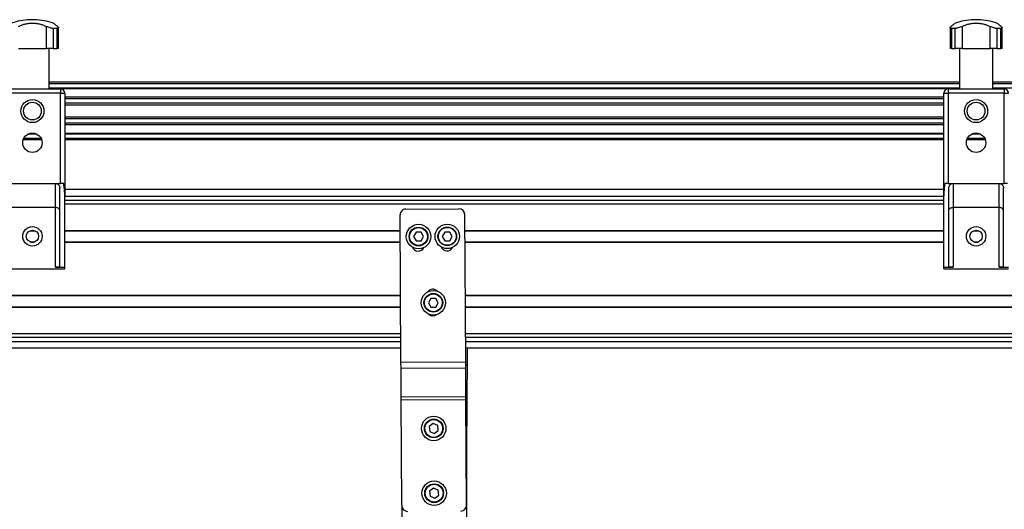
# Model space of a CAD drawing. Header units: millimetres. Extents: x -149 to 420, y 0 to 297.
# Tile 28 of 46: x 102 to 136, y 230 to 247. Entities that reach past the tile are written whole.
import ezdxf

# ---------------------------------------------------------------- set-up
doc = ezdxf.new("R2010")
doc.units = ezdxf.units.MM

msp = doc.modelspace()

# ---------------------------------------------------------------- linework, layer by layer
at = {"color": 7, "linetype": 'Continuous', "lineweight": 25}
for p, q in [((102.54179, 247.36829), (102.54179, 247.36658)), ((102.62943, 247.36829), (102.54179, 247.36829)), ((102.62943, 247.36658), (102.54179, 247.36658)), ((102.71707, 247.36829), (102.62943, 247.36829)), ((102.71707, 247.36658), (102.62943, 247.36658)), ((102.71707, 247.36658), (102.71707, 247.36829)), ((135.36179, 247.36829), (135.36179, 247.36658)), ((135.44943, 247.36829), (135.36179, 247.36829)), ((135.44943, 247.36658), (135.36179, 247.36658)), ((135.53707, 247.36829), (135.44943, 247.36829)), ((135.53707, 247.36658), (135.44943, 247.36658)), ((135.53707, 247.36658), (135.53707, 247.36829)), ((103.11565, 246.36829), (103.11565, 247.13442)), ((103.48838, 247.06685), (103.35595, 247.06685)), ((103.35595, 247.06685), (103.35595, 246.36829)), ((103.48838, 246.36829), (103.48838, 247.06685)), ((103.53568, 246.36829), (103.53568, 247.09019)), ((134.54318, 247.08979), (134.54318, 246.36829)), ((134.72292, 247.06685), (134.59048, 247.06685)), ((134.59048, 247.06685), (134.59048, 246.36829)), ((134.72292, 246.36829), (134.72292, 247.06685)), ((134.96321, 247.13442), (134.96321, 246.36829)), ((135.93565, 246.36829), (135.93565, 247.13442)), ((136.30838, 247.06685), (136.17595, 247.06685)), ((136.17595, 247.06685), (136.17595, 246.36829)), ((136.30838, 246.36829), (136.30838, 247.06685)), ((136.35568, 246.36829), (136.35568, 247.09019)), ((102.14321, 246.36829), (103.11565, 246.36829)), ((103.35595, 246.36829), (103.11565, 246.36829)), ((103.21151, 244.96829), (103.21151, 246.36829)), ((103.35595, 246.36829), (103.48838, 246.36829)), ((103.53568, 246.36829), (103.48838, 246.36829)), ((134.59048, 246.36829), (134.54318, 246.36829)), ((134.59048, 246.36829), (134.72292, 246.36829)), ((134.96321, 246.36829), (134.72292, 246.36829)), ((134.86735, 246.36829), (134.86735, 244.96829)), ((134.96321, 246.36829), (135.93565, 246.36829)), ((136.17595, 246.36829), (135.93565, 246.36829)), ((136.03151, 244.96829), (136.03151, 246.36829)), ((136.17595, 246.36829), (136.30838, 246.36829)), ((136.35568, 246.36829), (136.30838, 246.36829)), ((134.86735, 245.19329), (103.21151, 245.19329)), ((167.68735, 245.19329), (136.03151, 245.19329)), ((101.65443, 244.96829), (103.60443, 244.96829)), ((134.86735, 245.14329), (103.21151, 245.14329)), ((134.86735, 244.99329), (103.21151, 244.99329)), ((103.60443, 244.96829), (103.60443, 244.81829)), ((134.46219, 244.96779), (103.61667, 244.96779)), ((134.47443, 244.96829), (136.42443, 244.96829)), ((134.47443, 244.96829), (134.47443, 244.81829)), ((167.68735, 245.14329), (136.03151, 245.14329)), ((167.68735, 244.99329), (136.03151, 244.99329)), ((136.42443, 244.96829), (136.42443, 244.81829)), ((103.60443, 244.81829), (101.65443, 244.81829)), ((103.60443, 241.6788), (103.60443, 244.81829)), ((103.60443, 244.81829), (103.75443, 244.81829)), ((103.75443, 244.81829), (103.75443, 241.25464)), ((134.32443, 244.67328), (103.75443, 244.67328)), ((134.32443, 244.61527), (103.75443, 244.61527)), ((134.32443, 241.25464), (134.32443, 244.81829)), ((134.32443, 244.81829), (134.47443, 244.81829)), ((134.47443, 244.81829), (134.47443, 241.6788)), ((136.42443, 244.81829), (134.47443, 244.81829)), ((136.42443, 241.6788), (136.42443, 244.81829)), ((136.42443, 244.81829), (136.57443, 244.81829)), ((134.32443, 244.46584), (103.75443, 244.46584)), ((134.32443, 244.39829), (103.75443, 244.39829)), ((134.32443, 243.98829), (103.75443, 243.98829)), ((134.32443, 243.92074), (103.75443, 243.92074)), ((134.32443, 243.77131), (103.75443, 243.77131)), ((134.32443, 243.7133), (103.75443, 243.7133)), ((102.95178, 243.19329), (102.30709, 243.19329)), ((102.93177, 243.24329), (102.3271, 243.24329)), ((102.78405, 243.39329), (102.47482, 243.39329)), ((102.71863, 243.41879), (102.54024, 243.41879)), ((134.32443, 243.41879), (103.75443, 243.41879)), ((134.32443, 243.39329), (103.75443, 243.39329)), ((134.32443, 243.24329), (103.75443, 243.24329)), ((134.32443, 243.19329), (103.75443, 243.19329)), ((135.77178, 243.19329), (135.12709, 243.19329)), ((135.75177, 243.24329), (135.1471, 243.24329)), ((135.60405, 243.39329), (135.29482, 243.39329)), ((135.53863, 243.41879), (135.36024, 243.41879)), ((101.65443, 241.6788), (103.60443, 241.6788)), ((103.42943, 240.8454), (103.42943, 241.6788)), ((103.57943, 238.77151), (103.57943, 241.5288)), ((103.71624, 241.6788), (103.60443, 241.6788)), ((103.75443, 241.48329), (134.32443, 241.48329)), ((134.47443, 241.6788), (134.36263, 241.6788)), ((134.47443, 241.6788), (136.42443, 241.6788)), ((134.49943, 238.77151), (134.49943, 241.5288)), ((134.64943, 241.6788), (134.64943, 240.8454)), ((136.24943, 240.8454), (136.24943, 241.6788)), ((136.39943, 238.77151), (136.39943, 241.5288)), ((136.53624, 241.6788), (136.42443, 241.6788)), ((103.75443, 238.76829), (103.75443, 241.25464)), ((103.75443, 241.24329), (134.32443, 241.24329)), ((103.75443, 241.09329), (134.32443, 241.09329)), ((134.32443, 238.76829), (134.32443, 241.25464)), ((103.42943, 240.8454), (101.82943, 240.8454)), ((103.42943, 238.76829), (103.42943, 240.8454)), ((103.75443, 240.96829), (134.32443, 240.96829)), ((115.61445, 240.78761), (117.46441, 240.79901)), ((136.24943, 240.8454), (134.64943, 240.8454)), ((134.64943, 240.8454), (134.64943, 238.76829)), ((136.24943, 238.76829), (136.24943, 240.8454)), ((115.4472, 235.47361), (115.41569, 240.58638)), ((117.69716, 235.48748), (117.66564, 240.60025)), ((102.54499, 240.03829), (102.71388, 240.03829)), ((102.58361, 240.05079), (102.67526, 240.05079)), ((103.75443, 240.05079), (115.41899, 240.05079)), ((103.75443, 240.03829), (115.41906, 240.03829)), ((115.9703, 239.98452), (115.88463, 239.83398)), ((115.88463, 239.83398), (115.97215, 239.68452)), ((116.14351, 239.98558), (115.9703, 239.98452)), ((116.23103, 239.83612), (116.14351, 239.98558)), ((116.14535, 239.68559), (116.23103, 239.83612)), ((116.97028, 239.99068), (116.88461, 239.84015)), ((116.88461, 239.84015), (116.97213, 239.69069)), ((117.14349, 239.99175), (116.97028, 239.99068)), ((117.23101, 239.84228), (117.14349, 239.99175)), ((117.14534, 239.69175), (117.23101, 239.84228)), ((117.66903, 240.05079), (134.32443, 240.05079)), ((117.66911, 240.03829), (134.32443, 240.03829)), ((135.36499, 240.03829), (135.53388, 240.03829)), ((135.40361, 240.05079), (135.49526, 240.05079)), ((102.54499, 239.64829), (102.71388, 239.64829)), ((102.58361, 239.63579), (102.67526, 239.63579)), ((103.75443, 239.64829), (115.42147, 239.64829)), ((103.75443, 239.63579), (115.42155, 239.63579)), ((115.97215, 239.68452), (116.14535, 239.68559)), ((116.97213, 239.69069), (117.14534, 239.69175)), ((117.67151, 239.64829), (134.32443, 239.64829)), ((117.67159, 239.63579), (134.32443, 239.63579)), ((135.36499, 239.64829), (135.53388, 239.64829)), ((135.40361, 239.63579), (135.49526, 239.63579)), ((101.50443, 238.71829), (103.75443, 238.71829)), ((103.42943, 238.76829), (103.75443, 238.76829)), ((103.75443, 238.71829), (103.75443, 238.76829)), ((134.32443, 238.76829), (134.64943, 238.76829)), ((134.32443, 238.71829), (134.32443, 238.76829)), ((134.32443, 238.71829), (136.57443, 238.71829)), ((136.24943, 238.76829), (136.57443, 238.76829)), ((38.1329, 237.80079), (115.43286, 237.80079)), ((38.13298, 237.78829), (115.43293, 237.78829)), ((116.48542, 237.6841), (116.39882, 237.5341)), ((116.65862, 237.6841), (116.48542, 237.6841)), ((116.74523, 237.5341), (116.65862, 237.6841)), ((117.6829, 237.80079), (194.98286, 237.80079)), ((117.68298, 237.78829), (194.98293, 237.78829)), ((38.13538, 237.39829), (115.43534, 237.39829)), ((38.13546, 237.38579), (115.43541, 237.38579)), ((116.39882, 237.5341), (116.48542, 237.3841)), ((116.48542, 237.3841), (116.65862, 237.3841)), ((116.65862, 237.3841), (116.74523, 237.5341)), ((117.68538, 237.39829), (194.98534, 237.39829)), ((117.68546, 237.38579), (194.98541, 237.38579)), ((38.14111, 236.46829), (115.44107, 236.46829)), ((38.14188, 236.34329), (115.44184, 236.34329)), ((117.69111, 236.46829), (194.99107, 236.46829)), ((117.69188, 236.34329), (194.99184, 236.34329)), ((38.14281, 236.19329), (115.44276, 236.19329)), ((115.44424, 235.95329), (38.14429, 235.95329)), ((117.69281, 236.19329), (194.99276, 236.19329)), ((194.99424, 235.95329), (117.69429, 235.95329)), ((117.7611, 235.47361), (117.76406, 235.95329)), ((115.4472, 235.47361), (117.69716, 235.48748)), ((115.44851, 235.26148), (115.4472, 235.47361)), ((115.44851, 235.26148), (117.69847, 235.27535)), ((115.45463, 234.2683), (115.44851, 235.26148)), ((117.69847, 235.27535), (117.69716, 235.48748)), ((117.7611, 235.47361), (117.69724, 235.474)), ((117.76045, 235.36755), (117.69789, 235.36793)), ((117.70459, 234.28217), (117.69847, 235.27535)), ((117.75433, 234.37437), (117.76045, 235.36755)), ((117.76045, 235.36755), (117.7611, 235.47361)), ((115.45463, 234.2683), (117.70459, 234.28217)), ((115.45528, 234.16224), (115.45463, 234.2683)), ((117.75433, 234.37437), (117.70402, 234.37468)), ((117.70524, 234.17611), (117.70459, 234.28217)), ((117.75302, 234.16224), (117.75433, 234.37437)), ((115.45528, 234.16224), (117.70524, 234.17611)), ((115.47794, 230.48657), (115.45528, 234.16224)), ((117.7279, 230.50044), (117.70524, 234.17611)), ((117.75302, 234.16224), (117.70532, 234.16253)), ((117.72915, 234.00251), (117.70631, 234.00251)), ((117.72915, 233.97751), (117.70647, 233.97751)), ((117.70647, 233.97751), (117.72915, 233.97751)), ((117.72915, 234.00251), (117.72915, 233.97751)), ((117.72915, 233.97751), (117.72915, 208.72751)), ((117.73036, 230.48657), (117.75302, 234.16224)), ((116.5678, 233.34066), (116.42798, 233.23842)), ((116.42798, 233.23842), (116.44662, 233.06622)), ((116.72624, 233.27069), (116.5678, 233.34066)), ((116.74488, 233.09849), (116.72624, 233.27069)), ((116.44662, 233.06622), (116.60506, 232.99626)), ((116.60506, 232.99626), (116.74488, 233.09849)), ((116.58167, 231.0907), (116.44185, 230.98846)), ((116.44185, 230.98846), (116.46049, 230.81626)), ((116.46049, 230.81626), (116.61893, 230.7463)), ((116.74011, 231.02073), (116.58167, 231.0907)), ((116.61893, 230.7463), (116.75875, 230.84853)), ((116.75875, 230.84853), (116.74011, 231.02073)), ((115.47915, 230.46579), (115.47915, 208.72751)), ((117.72915, 230.46579), (117.73036, 230.48657))]:
    msp.add_line(p, q, dxfattribs=at)
for centre, radius in [((102.62943, 244.19329), 0.40029), ((135.44943, 244.19329), 0.40029), ((102.62943, 244.19329), 0.3079), ((135.44943, 244.19329), 0.3079), ((102.62943, 243.09329), 0.3375), ((135.44943, 243.09329), 0.3375), ((102.62943, 239.84329), 0.3375), ((102.62943, 239.84329), 0.2125), ((116.05783, 239.83505), 0.425), ((116.05783, 239.83505), 0.325), ((116.05783, 239.83505), 0.31), ((117.05781, 239.84122), 0.425), ((117.05781, 239.84122), 0.325), ((117.05781, 239.84122), 0.31), ((135.44943, 239.84329), 0.3375), ((135.44943, 239.84329), 0.2125), ((116.57202, 237.5341), 0.425), ((116.57202, 237.5341), 0.325), ((116.57202, 237.5341), 0.31), ((116.58643, 233.16846), 0.425), ((116.58643, 233.16846), 0.325), ((116.58643, 233.16846), 0.31), ((116.6003, 230.9185), 0.425), ((116.6003, 230.9185), 0.325), ((116.6003, 230.9185), 0.31)]:
    msp.add_circle(centre, radius, dxfattribs=at)
for centre, radius, start, end in [((102.62943, 245.11829), 2.25, 92.232359, 108.828662), ((102.62943, 245.11829), 2.25, 71.174979, 87.767641), ((135.44943, 245.11829), 2.25, 92.232359, 108.828662), ((135.44943, 245.11829), 2.25, 71.174979, 87.767641), ((103.60443, 244.81829), 0.15, 0, 90), ((134.47443, 244.81829), 0.15, 90, 180), ((136.42443, 244.81829), 0.15, 0, 90), ((115.61568, 240.58761), 0.2, 90.353162, 180.353162), ((117.46565, 240.59902), 0.2, 0.353162, 90.353162), ((116.04715, 239.54025), 0.2125, 200.65714, 335.192047), ((117.04713, 239.54642), 0.2125, 200.65714, 335.192047), ((116.55792, 237.79337), 0.2125, 41.187966, 145.0372), ((116.56101, 237.29338), 0.2125, 226.468125, 308.291466), ((117.62915, 234.00251), 0.1, 0, 39.857213), ((115.67794, 230.4878), 0.2, 180.353162, 270.353162), ((117.5279, 230.49921), 0.2, 270.353162, 0.353162)]:
    msp.add_arc(centre, radius, start, end, dxfattribs=at)
for points, knots in [([(102.14321, 247.13442), (102.17654, 247.15056), (102.24406, 247.18324), (102.35918, 247.21822), (102.48314, 247.24147), (102.60866, 247.25035), (102.73314, 247.24575), (102.85024, 247.22906), (102.96145, 247.20062), (103.04916, 247.16795), (103.09801, 247.14332), (103.11565, 247.13442)], [0, 0, 0, 0, 0.11925981, 0.24158658, 0.3609602, 0.48426569, 0.59620844, 0.71149815, 0.82228956, 0.93582475, 1, 1, 1, 1]), ([(103.50196, 247.13442), (103.4815, 247.15054), (103.44004, 247.18319), (103.39395, 247.21843), (103.36457, 247.24069), (103.35234, 247.24986), (103.3551, 247.24779), (103.35541, 247.24755)], [0, 0, 0, 0, 0.23847854, 0.48308993, 0.72179606, 0.96836457, 1, 1, 1, 1]), ([(134.72345, 247.24755), (134.72268, 247.24697), (134.72099, 247.24571), (134.69863, 247.22886), (134.66166, 247.20067), (134.61932, 247.16794), (134.58816, 247.14332), (134.5769, 247.13442)], [0, 0, 0, 0, 0.19230294, 0.4229149, 0.64452898, 0.87163139, 1, 1, 1, 1]), ([(134.96321, 247.13442), (134.99654, 247.15056), (135.06406, 247.18324), (135.17918, 247.21822), (135.30314, 247.24147), (135.42866, 247.25035), (135.55314, 247.24575), (135.67024, 247.22906), (135.78145, 247.20062), (135.86916, 247.16795), (135.91801, 247.14332), (135.93565, 247.13442)], [0, 0, 0, 0, 0.11925981, 0.24158658, 0.3609602, 0.48426569, 0.59620844, 0.71149815, 0.82228956, 0.93582475, 1, 1, 1, 1]), ([(136.32196, 247.13442), (136.3015, 247.15054), (136.26004, 247.18319), (136.21395, 247.21843), (136.18457, 247.24069), (136.17234, 247.24986), (136.1751, 247.24779), (136.17541, 247.24755)], [0, 0, 0, 0, 0.23847854, 0.48308993, 0.72179606, 0.96836457, 1, 1, 1, 1]), ([(103.35595, 247.06685), (103.33873, 247.06776), (103.30431, 247.06959), (103.24251, 247.08363), (103.17619, 247.1051), (103.13704, 247.12406), (103.11565, 247.13442)], [0, 0, 0, 0, 0.2331432, 0.46598224, 0.70829004, 1, 1, 1, 1]), ([(103.50196, 247.13442), (103.51304, 247.12432), (103.53524, 247.10408), (103.53817, 247.08089), (103.52005, 247.06852), (103.49717, 247.06731), (103.48838, 247.06685)], [0, 0, 0, 0, 0.28482414, 0.57045716, 0.83508046, 1, 1, 1, 1]), ([(134.59048, 247.06685), (134.57843, 247.06776), (134.55435, 247.06959), (134.54097, 247.08363), (134.5448, 247.1051), (134.56556, 247.12406), (134.5769, 247.13442)], [0, 0, 0, 0, 0.2331432, 0.46598224, 0.70829004, 1, 1, 1, 1]), ([(134.96321, 247.13442), (134.94237, 247.12432), (134.90064, 247.10408), (134.82768, 247.08089), (134.76579, 247.06852), (134.73481, 247.06731), (134.72292, 247.06685)], [0, 0, 0, 0, 0.28482414, 0.57045716, 0.83508046, 1, 1, 1, 1]), ([(136.17595, 247.06685), (136.15873, 247.06776), (136.12431, 247.06959), (136.06251, 247.08363), (135.99619, 247.1051), (135.95704, 247.12406), (135.93565, 247.13442)], [0, 0, 0, 0, 0.2331432, 0.46598224, 0.70829004, 1, 1, 1, 1]), ([(136.32196, 247.13442), (136.33304, 247.12432), (136.35524, 247.10408), (136.35817, 247.08089), (136.34005, 247.06852), (136.31717, 247.06731), (136.30838, 247.06685)], [0, 0, 0, 0, 0.28482414, 0.57045716, 0.83508046, 1, 1, 1, 1]), ([(103.42943, 241.6788), (103.4461, 241.67718), (103.47944, 241.67393), (103.52394, 241.64868), (103.55781, 241.61148), (103.57659, 241.56921), (103.57859, 241.54072), (103.57943, 241.5288)], [0, 0, 0, 0, 0.21020855, 0.42037916, 0.63166541, 0.84588019, 1, 1, 1, 1]), ([(103.75443, 241.25464), (103.75017, 241.35136), (103.74396, 241.49209), (103.72284, 241.63432), (103.71624, 241.6788)], [0, 0, 0, 0, 0.68726798, 1, 1, 1, 1]), ([(134.36263, 241.6788), (134.3488, 241.58117), (134.32864, 241.43887), (134.32544, 241.29865), (134.32443, 241.25464)], [0, 0, 0, 0, 0.68614256, 1, 1, 1, 1]), ([(134.49943, 241.5288), (134.50112, 241.54587), (134.50451, 241.58), (134.53109, 241.62553), (134.57009, 241.65941), (134.61208, 241.67651), (134.63918, 241.67817), (134.64943, 241.6788)], [0, 0, 0, 0, 0.21993775, 0.43998911, 0.65706839, 0.87031767, 1, 1, 1, 1]), ([(136.24943, 241.6788), (136.2661, 241.67718), (136.29944, 241.67393), (136.34394, 241.64868), (136.37781, 241.61148), (136.39659, 241.56921), (136.39859, 241.54072), (136.39943, 241.5288)], [0, 0, 0, 0, 0.21020855, 0.42037916, 0.63166541, 0.84588019, 1, 1, 1, 1]), ([(103.57943, 240.72668), (103.57943, 240.72679), (103.57942, 240.73847), (103.57428, 240.76462), (103.55061, 240.80023), (103.51305, 240.82688), (103.47196, 240.84249), (103.44362, 240.84443), (103.42943, 240.8454)], [0, 0, 0, 0, 0.00207961, 0.21400299, 0.4760039, 0.68406806, 0.84175461, 1, 1, 1, 1]), ([(134.49943, 240.72668), (134.49943, 240.72679), (134.49945, 240.73847), (134.50458, 240.76462), (134.52825, 240.80023), (134.56582, 240.82688), (134.60691, 240.84249), (134.63524, 240.84443), (134.64943, 240.8454)], [0, 0, 0, 0, 0.002079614, 0.214002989, 0.4760039, 0.684068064, 0.841754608, 1, 1, 1, 1]), ([(136.39943, 240.72668), (136.39943, 240.72679), (136.39942, 240.73847), (136.39428, 240.76462), (136.37061, 240.80023), (136.33305, 240.82688), (136.29196, 240.84249), (136.26362, 240.84443), (136.24943, 240.8454)], [0, 0, 0, 0, 0.00207961, 0.21400299, 0.4760039, 0.68406806, 0.84175461, 1, 1, 1, 1]), ([(103.57943, 238.77151), (103.57778, 238.77086), (103.57447, 238.76956), (103.54863, 238.76865), (103.5106, 238.76832), (103.46841, 238.76829), (103.44052, 238.76829), (103.42943, 238.76829)], [0, 0, 0, 0, 0.21463845, 0.42928258, 0.64382391, 0.85841112, 1, 1, 1, 1]), ([(134.64943, 238.76829), (134.63257, 238.76829), (134.59884, 238.76829), (134.55389, 238.76838), (134.51998, 238.76889), (134.502, 238.76995), (134.50016, 238.77106), (134.49943, 238.77151)], [0, 0, 0, 0, 0.21465102, 0.42930248, 0.64393626, 0.85850128, 1, 1, 1, 1]), ([(136.39943, 238.77151), (136.39778, 238.77086), (136.39447, 238.76956), (136.36863, 238.76865), (136.3306, 238.76832), (136.28841, 238.76829), (136.26052, 238.76829), (136.24943, 238.76829)], [0, 0, 0, 0, 0.21463845, 0.42928258, 0.64382391, 0.85841112, 1, 1, 1, 1])]:
    msp.add_open_spline(points, degree=3, knots=knots, dxfattribs=at)

doc.saveas('drawing.dxf')
